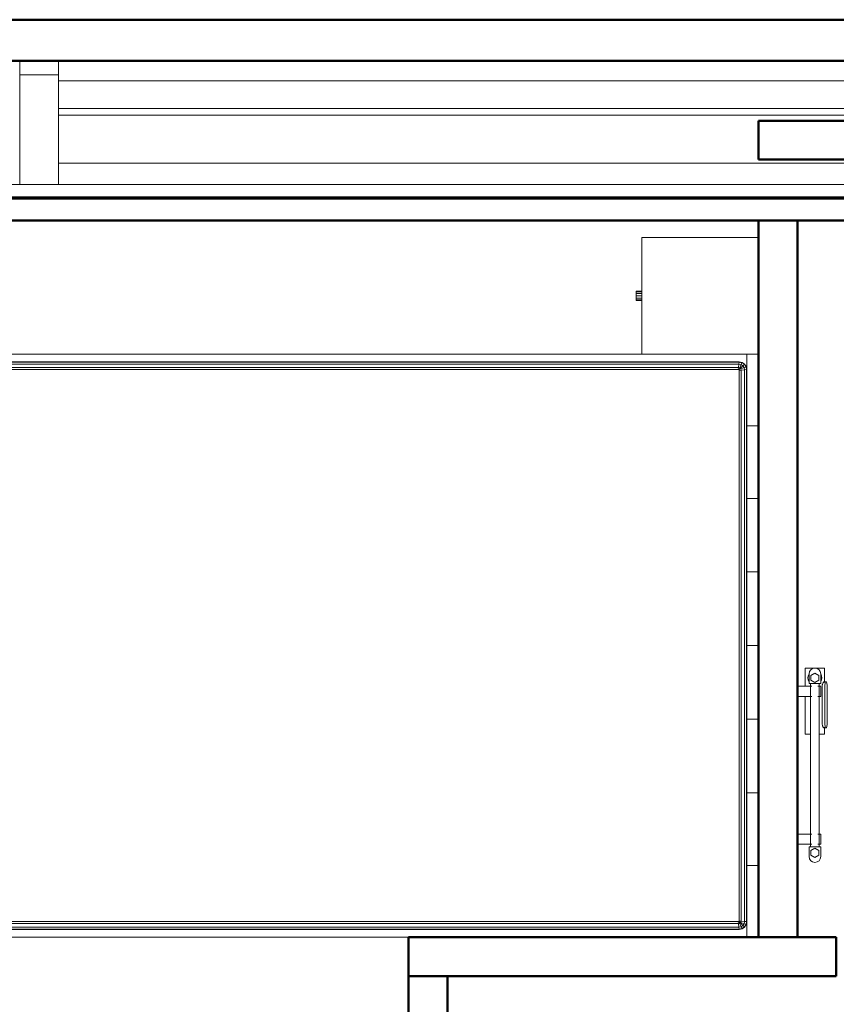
# Model space of a CAD drawing. Header units: millimetres. Extents: x -121 to 18322, y 1231 to 43947.
# Tile 7 of 31: x 8582 to 10682, y 40003 to 42536. Entities that reach past the tile are written whole.
import ezdxf

# ---------------------------------------------------------------- set-up
doc = ezdxf.new("R2010")
doc.units = ezdxf.units.MM
doc.linetypes.add('ADSK_Скрыто', pattern=[300, 150, -150])
doc.linetypes.add('ADSK_Штриховая_ш3 п1_5', pattern=[225, 150, -75])
for name, color, linetype, lineweight in [('A-DETL-____-HDLN', 90, 'ADSK_Скрыто', 9), ('A-GENM-____-MCUT', 13, 'Continuous', 50), ('A-GENM-____-OTLN', 13, 'Continuous', 20), ('A-ROOF-____-MCUT', 132, 'Continuous', 50), ('A-ROOF-____-OTLN', 132, 'Continuous', 20), ('A-WALL-____-MCUT', 113, 'Continuous', 50), ('A-WALL-____-OTLN', 113, 'Continuous', 20), ('I-FURN-____-OTLN', 30, 'Continuous', 20), ('M-EQPM-____-OTLN', 50, 'Continuous', 20), ('Q-SPCQ-____-MCUT', 91, 'Continuous', 9), ('Q-SPCQ-____-OTLN', 91, 'Continuous', 20)]:
    doc.layers.add(name, color=color, linetype=linetype, lineweight=lineweight)

# ---------------------------------------------------------------- blocks, each defined once
blk = doc.blocks.new('Прямая форма - 83 new-609275-В_Этаж 04_Канализация')
at = {"layer": 'Q-SPCQ-____-MCUT', "color": 253}
for p, q in [((12300, 1766), (0, 1766)), ((0, 1734.2), (12300, 1734.2))]:
    blk.add_line(p, q, dxfattribs=at)
at = {"layer": 'Q-SPCQ-____-OTLN', "color": 9}
for p, q in [((0, 1767.8), (12300, 1767.8)), ((9500, 1679.4), (7400, 1679.4)), ((7400, 1555.6), (9500, 1555.6)), ((9500, 1538), (7400, 1538)), ((9500, 1467.2), (7400, 1467.2))]:
    blk.add_line(p, q, dxfattribs=at)
blk = doc.blocks.new('Прямая форма - FU - 050-609276-В_Этаж 04_Канализация')
blk.add_blockref('Прямая форма - 83 new-609275-В_Этаж 04_Канализация', (0, 0))
blk = doc.blocks.new('Family - 83 new-609316-В_Этаж 04_Канализация')
at = {"layer": 'A-ROOF-____-MCUT', "color": 53}
for p, q in [((10940, -3903.9), (-1640, -3903.9)), ((-1640, -4010), (10940, -4010))]:
    blk.add_line(p, q, dxfattribs=at)
blk = doc.blocks.new('Family - RT - 008-609317-В_Этаж 04_Канализация')
blk.add_blockref('Family - 83 new-609316-В_Этаж 04_Канализация', (0, 0))
blk = doc.blocks.new('Family - 83 new-609336-В_Этаж 04_Канализация')
at = {"layer": 'A-ROOF-____-MCUT', "color": 53}
for p, q in [((10800, -3493.8), (-1500, -3493.8)), ((-1500, -3550.4), (10800, -3550.4))]:
    blk.add_line(p, q, dxfattribs=at)
blk = doc.blocks.new('Family - RT - 008-609337-В_Этаж 04_Канализация')
blk.add_blockref('Family - 83 new-609336-В_Этаж 04_Канализация', (0, 0))
blk = doc.blocks.new('Прямая форма - 83 new-609370-В_Этаж 04_Канализация')
at = {"layer": 'A-GENM-____-MCUT', "lineweight": 9}
for p, q in [((100, 8518.6), (0, 8518.6)), ((0, 8518.6), (0, 8235.7)), ((100, 8235.7), (100, 8518.6)), ((0, 8235.7), (100, 8235.7))]:
    blk.add_line(p, q, dxfattribs=at)
at = {"layer": 'A-GENM-____-OTLN', "lineweight": 9}
for p, q in [((0, 8553.9), (0, 8518.6)), ((100, 8518.6), (100, 8553.9))]:
    blk.add_line(p, q, dxfattribs=at)
blk = doc.blocks.new('Прямая форма - MORPH-007-609371-В_Этаж 04_Канализация')
blk.add_blockref('Прямая форма - 83 new-609370-В_Этаж 04_Канализация', (0, 0))
blk = doc.blocks.new('Прямая форма - 83 new-610918-В_Этаж 04_Канализация')
at = {"layer": 'A-WALL-____-MCUT', "color": 53}
for p, q in [((400, 0), (100, 0)), ((100, 0), (100, -100)), ((400, -100), (400, 0)), ((1500, 0), (1300, 0)), ((1300, 0), (1300, -100)), ((1500, -100), (1500, 0)), ((100, -100), (400, -100)), ((1300, -100), (1500, -100))]:
    blk.add_line(p, q, dxfattribs=at)
blk = doc.blocks.new('Прямая форма - SW - 008-610919-В_Этаж 04_Канализация')
blk.add_blockref('Прямая форма - 83 new-610918-В_Этаж 04_Канализация', (0, 0))
blk = doc.blocks.new('Прямая форма - 83 new-610945-В_Этаж 04_Канализация')
at = {"layer": 'A-WALL-____-MCUT', "color": 53}
for p, q in [((1843.8, 100), (0, 100)), ((0, 100), (0, 0)), ((1843.8, 0), (1843.8, 100)), ((0, 0), (1843.8, 0))]:
    blk.add_line(p, q, dxfattribs=at)
blk = doc.blocks.new('Прямая форма - SW - 014-610946-В_Этаж 04_Канализация')
blk.add_blockref('Прямая форма - 83 new-610945-В_Этаж 04_Канализация', (0, 0))
blk = doc.blocks.new('Прямая форма - 83 new-611788-В_Этаж 04_Канализация')
at = {"layer": 'A-WALL-____-MCUT', "color": 53}
for p, q in [((0, 100), (0, 0)), ((500, 100), (0, 100)), ((500, 0), (500, 100)), ((0, 0), (500, 0))]:
    blk.add_line(p, q, dxfattribs=at)
blk = doc.blocks.new('Прямая форма - SW - 005-611789-В_Этаж 04_Канализация')
blk.add_blockref('Прямая форма - 83 new-611788-В_Этаж 04_Канализация', (0, 0))
blk = doc.blocks.new('Прямая форма - 83 new-611801-В_Этаж 04_Канализация')
at = {"layer": 'A-WALL-____-MCUT', "color": 53}
for p, q in [((1000, 0), (-100, 0)), ((-100, 0), (-100, -100)), ((1000, -100), (1000, 0)), ((-100, -100), (1000, -100))]:
    blk.add_line(p, q, dxfattribs=at)
blk = doc.blocks.new('Прямая форма - SW - 007-611802-В_Этаж 04_Канализация')
blk.add_blockref('Прямая форма - 83 new-611801-В_Этаж 04_Канализация', (0, 0))
blk = doc.blocks.new('Прямая форма - 83 new-V1-В_Этаж 04_Канализация')
at = {"layer": 'I-FURN-____-OTLN', "color": 9}
for p, q in [((-1050, -300), (-1050, 0)), ((-565.4, 0), (-565.4, -30)), ((-565.4, 0), (-565.4, -30)), ((-378.3, 0), (-378.3, -30)), ((-378.3, 0), (-378.3, -30)), ((-189.6, 0), (-189.6, -30)), ((-189.6, 0), (-189.6, -30)), ((0, 0), (0, -30)), ((0, 0), (0, -30)), ((189.6, 0), (189.6, -30)), ((189.6, 0), (189.6, -30)), ((378.3, 0), (378.3, -30)), ((378.3, 0), (378.3, -30)), ((565.4, 0), (565.4, -30)), ((565.4, 0), (565.4, -30)), ((-750, -300), (-750, 0)), ((-565.4, -30), (-750, -30)), ((-750, -30), (-565.4, -30)), ((-730, -50), (-728.5, -42.3)), ((-730, -1950), (-730, -50)), ((-729.3, -50.1), (-730, -50)), ((-729.3, -50.1), (-727.8, -42.6)), ((-729.3, -1949.9), (-729.3, -50.1)), ((-724.1, -50.6), (-729.3, -50.1)), ((-728.5, -42.3), (-724.1, -35.9)), ((-727.8, -42.6), (-728.5, -42.3)), ((-727.8, -42.6), (-723.7, -36.3)), ((-723, -44.6), (-727.8, -42.6)), ((-724.1, -35.9), (-717.7, -31.5)), ((-723.7, -36.3), (-724.1, -35.9)), ((-724.1, -50.6), (-723, -44.6)), ((-724.1, -1949.4), (-724.1, -50.6)), ((-715.2, -51.5), (-724.1, -50.6)), ((-723.7, -36.3), (-717.4, -32.2)), ((-719.9, -40.1), (-723.7, -36.3)), ((-723, -44.6), (-719.9, -40.1)), ((-714.5, -48.1), (-723, -44.6)), ((-719.9, -40.1), (-715.4, -37)), ((-713.5, -46.5), (-719.9, -40.1)), ((-717.7, -31.5), (-710, -30)), ((-717.4, -32.2), (-717.7, -31.5)), ((-717.4, -32.2), (-709.9, -30.7)), ((-715.4, -37), (-717.4, -32.2)), ((-715.4, -37), (-709.4, -35.9)), ((-711.9, -45.5), (-715.4, -37)), ((-715.2, -51.5), (-714.5, -48.1)), ((-714.5, -48.1), (-713.5, -46.5)), ((-710, -50), (-714.5, -48.1)), ((-713.5, -46.5), (-711.9, -45.5)), ((-710, -50), (-713.5, -46.5)), ((-711.9, -45.5), (-708.5, -44.8)), ((-710, -50), (-711.9, -45.5)), ((-709.9, -30.7), (-710, -30)), ((-709.7, -50.3), (-710, -50)), ((-710, -52), (-709.7, -50.3)), ((-709.9, -30.7), (709.9, -30.7)), ((-709.4, -35.9), (-709.9, -30.7)), ((-709.7, -50.3), (-708, -50)), ((-709.4, -35.9), (709.4, -35.9)), ((-708.5, -44.8), (-709.4, -35.9)), ((-708.5, -44.8), (708.5, -44.8)), ((-708, -50), (-708.5, -44.8)), ((-708, -50), (708, -50)), ((-378.3, -30), (-565.4, -30)), ((-565.4, -30), (-378.3, -30)), ((-189.6, -30), (-378.3, -30)), ((-378.3, -30), (-189.6, -30)), ((0, -30), (-189.6, -30)), ((-189.6, -30), (0, -30)), ((189.6, -30), (0, -30)), ((0, -30), (189.6, -30)), ((378.3, -30), (189.6, -30)), ((189.6, -30), (378.3, -30)), ((378.3, -30), (565.4, -30)), ((378.3, -30), (565.4, -30)), ((565.4, -30), (750, -30)), ((565.4, -30), (750, -30)), ((708, -50), (708.5, -44.8)), ((708, -50), (709.7, -50.3)), ((708.5, -44.8), (709.4, -35.9)), ((708.5, -44.8), (711.9, -45.5)), ((709.4, -35.9), (709.9, -30.7)), ((709.4, -35.9), (715.4, -37)), ((709.7, -50.3), (710, -50)), ((709.7, -50.3), (710, -52)), ((709.9, -30.7), (710, -30)), ((709.9, -30.7), (717.4, -32.2)), ((710, -30), (717.7, -31.5)), ((710, -50), (711.9, -45.5)), ((710, -50), (713.5, -46.5)), ((710, -50), (714.5, -48.1)), ((711.9, -45.5), (715.4, -37)), ((711.9, -45.5), (713.5, -46.5)), ((713.5, -46.5), (719.9, -40.1)), ((713.5, -46.5), (714.5, -48.1)), ((714.5, -48.1), (723, -44.6)), ((714.5, -48.1), (715.2, -51.5)), ((715.2, -51.5), (724.1, -50.6)), ((715.4, -37), (717.4, -32.2)), ((715.4, -37), (719.9, -40.1)), ((717.4, -32.2), (717.7, -31.5)), ((717.4, -32.2), (723.7, -36.3)), ((717.7, -31.5), (724.1, -35.9)), ((719.9, -40.1), (723.7, -36.3)), ((719.9, -40.1), (723, -44.6)), ((723, -44.6), (727.8, -42.6)), ((723, -44.6), (724.1, -50.6)), ((723.7, -36.3), (724.1, -35.9)), ((723.7, -36.3), (727.8, -42.6)), ((724.1, -35.9), (728.5, -42.3)), ((724.1, -50.6), (729.3, -50.1)), ((724.1, -50.6), (724.1, -1949.4)), ((727.8, -42.6), (728.5, -42.3)), ((727.8, -42.6), (729.3, -50.1)), ((728.5, -42.3), (730, -50)), ((729.3, -50.1), (730, -50)), ((729.3, -50.1), (729.3, -1949.9)), ((730, -50), (730, -1950)), ((-715.2, -1948.5), (-715.2, -51.5)), ((-710, -52), (-715.2, -51.5)), ((-710, -1948), (-710, -52)), ((710, -52), (715.2, -51.5)), ((710, -52), (710, -1948)), ((715.2, -51.5), (715.2, -1948.5)), ((-750, -300), (-1050, -300)), ((-912, -315), (-912, -300)), ((-910.4, -315), (-910.4, -300)), ((-906, -315), (-906, -300)), ((-900, -315), (-900, -300)), ((-894, -315), (-894, -300)), ((-889.6, -315), (-889.6, -300)), ((-888, -315), (-888, -300)), ((-750, -1970), (-750, -300)), ((-912, -315), (-910.4, -315)), ((-910.4, -315), (-906, -315)), ((-906, -315), (-900, -315)), ((-900, -315), (-894, -315)), ((-894, -315), (-889.6, -315)), ((-889.6, -315), (-888, -315)), ((750, -900), (750, -1970)), ((-730, -1950), (-729.3, -1949.9)), ((-728.5, -1957.7), (-730, -1950)), ((-729.3, -1949.9), (-724.1, -1949.4)), ((-727.8, -1957.4), (-729.3, -1949.9)), ((-724.1, -1949.4), (-715.2, -1948.5)), ((-723, -1955.4), (-724.1, -1949.4)), ((-715.2, -1948.5), (-710, -1948)), ((-714.5, -1951.9), (-715.2, -1948.5)), ((-710, -1950), (-714.5, -1951.9)), ((-710, -1950), (-713.5, -1953.5)), ((-710, -1950), (-711.9, -1954.5)), ((-709.7, -1949.7), (-710, -1948)), ((-709.7, -1949.7), (-710, -1950)), ((-708, -1950), (-709.7, -1949.7)), ((-708, -1950), (-708.5, -1955.2)), ((708, -1950), (-708, -1950)), ((709.7, -1949.7), (708, -1950)), ((708, -1950), (708.5, -1955.2)), ((710, -1948), (709.7, -1949.7)), ((709.7, -1949.7), (710, -1950)), ((710, -1948), (715.2, -1948.5)), ((710, -1950), (714.5, -1951.9)), ((710, -1950), (713.5, -1953.5)), ((710, -1950), (711.9, -1954.5)), ((715.2, -1948.5), (714.5, -1951.9)), ((715.2, -1948.5), (724.1, -1949.4)), ((724.1, -1949.4), (723, -1955.4)), ((724.1, -1949.4), (729.3, -1949.9)), ((729.3, -1949.9), (727.8, -1957.4)), ((730, -1950), (728.5, -1957.7)), ((729.3, -1949.9), (730, -1950)), ((-750, -1970), (-565.4, -1970)), ((-750, -1970), (-750, -2000)), ((-750, -1970), (-750, -2000)), ((-750, -1970), (-565.4, -1970)), ((-727.8, -1957.4), (-728.5, -1957.7)), ((-724.1, -1964.1), (-728.5, -1957.7)), ((-723, -1955.4), (-727.8, -1957.4)), ((-723.7, -1963.7), (-727.8, -1957.4)), ((-723.7, -1963.7), (-724.1, -1964.1)), ((-717.7, -1968.5), (-724.1, -1964.1)), ((-719.9, -1959.9), (-723.7, -1963.7)), ((-717.4, -1967.8), (-723.7, -1963.7)), ((-714.5, -1951.9), (-723, -1955.4)), ((-719.9, -1959.9), (-723, -1955.4)), ((-713.5, -1953.5), (-719.9, -1959.9)), ((-715.4, -1963), (-719.9, -1959.9)), ((-717.4, -1967.8), (-717.7, -1968.5)), ((-710, -1970), (-717.7, -1968.5)), ((-715.4, -1963), (-717.4, -1967.8)), ((-709.9, -1969.3), (-717.4, -1967.8)), ((-711.9, -1954.5), (-715.4, -1963)), ((-709.4, -1964.1), (-715.4, -1963)), ((-713.5, -1953.5), (-714.5, -1951.9)), ((-711.9, -1954.5), (-713.5, -1953.5)), ((-708.5, -1955.2), (-711.9, -1954.5)), ((-709.9, -1969.3), (-710, -1970)), ((-709.4, -1964.1), (-709.9, -1969.3)), ((709.9, -1969.3), (-709.9, -1969.3)), ((-708.5, -1955.2), (-709.4, -1964.1)), ((709.4, -1964.1), (-709.4, -1964.1)), ((708.5, -1955.2), (-708.5, -1955.2)), ((-565.4, -1970), (-378.3, -1970)), ((-565.4, -1970), (-565.4, -2000)), ((-565.4, -1970), (-565.4, -2000)), ((-565.4, -1970), (-378.3, -1970)), ((-378.3, -1970), (-189.6, -1970)), ((-378.3, -1970), (-378.3, -2000)), ((-378.3, -1970), (-378.3, -2000)), ((-378.3, -1970), (-189.6, -1970)), ((-189.6, -1970), (0, -1970)), ((-189.6, -1970), (-189.6, -2000)), ((-189.6, -1970), (-189.6, -2000)), ((-189.6, -1970), (0, -1970)), ((0, -1970), (189.6, -1970)), ((0, -1970), (0, -2000)), ((0, -1970), (0, -2000)), ((0, -1970), (189.6, -1970)), ((189.6, -1970), (378.3, -1970)), ((189.6, -1970), (189.6, -2000)), ((189.6, -1970), (189.6, -2000)), ((189.6, -1970), (378.3, -1970)), ((378.3, -1970), (565.4, -1970)), ((378.3, -1970), (378.3, -2000)), ((378.3, -1970), (378.3, -2000)), ((378.3, -1970), (565.4, -1970)), ((565.4, -1970), (750, -1970)), ((565.4, -1970), (565.4, -2000)), ((565.4, -1970), (565.4, -2000)), ((565.4, -1970), (750, -1970)), ((711.9, -1954.5), (708.5, -1955.2)), ((708.5, -1955.2), (709.4, -1964.1)), ((715.4, -1963), (709.4, -1964.1)), ((709.4, -1964.1), (709.9, -1969.3)), ((717.4, -1967.8), (709.9, -1969.3)), ((709.9, -1969.3), (710, -1970)), ((717.7, -1968.5), (710, -1970)), ((713.5, -1953.5), (711.9, -1954.5)), ((711.9, -1954.5), (715.4, -1963)), ((714.5, -1951.9), (713.5, -1953.5)), ((713.5, -1953.5), (719.9, -1959.9)), ((714.5, -1951.9), (723, -1955.4)), ((719.9, -1959.9), (715.4, -1963)), ((715.4, -1963), (717.4, -1967.8)), ((723.7, -1963.7), (717.4, -1967.8)), ((717.4, -1967.8), (717.7, -1968.5)), ((724.1, -1964.1), (717.7, -1968.5)), ((723, -1955.4), (719.9, -1959.9)), ((719.9, -1959.9), (723.7, -1963.7)), ((723, -1955.4), (727.8, -1957.4)), ((727.8, -1957.4), (723.7, -1963.7)), ((723.7, -1963.7), (724.1, -1964.1)), ((728.5, -1957.7), (724.1, -1964.1)), ((727.8, -1957.4), (728.5, -1957.7)), ((750, -1970), (750, -2000)), ((750, -1970), (750, -2000)), ((-565.4, -2000), (-750, -2000)), ((-750, -2000), (-565.4, -2000)), ((-378.3, -2000), (-565.4, -2000)), ((-565.4, -2000), (-378.3, -2000)), ((-189.6, -2000), (-378.3, -2000)), ((-378.3, -2000), (-189.6, -2000)), ((0, -2000), (-189.6, -2000)), ((-189.6, -2000), (0, -2000)), ((189.6, -2000), (0, -2000)), ((0, -2000), (189.6, -2000)), ((378.3, -2000), (189.6, -2000)), ((189.6, -2000), (378.3, -2000)), ((378.3, -2000), (565.4, -2000)), ((378.3, -2000), (565.4, -2000)), ((565.4, -2000), (750, -2000)), ((565.4, -2000), (750, -2000))]:
    blk.add_line(p, q, dxfattribs=at)
blk = doc.blocks.new('Прямая форма - FU - 050-611859-В_Этаж 04_Канализация')
blk.add_blockref('Прямая форма - 83 new-V1-В_Этаж 04_Канализация', (0, 0))
blk = doc.blocks.new('83 new_ifc_RVT-1-В_Этаж 04_Канализация')
at = {"layer": 'A-GENM-____-OTLN', "color": 9, "linetype": 'ADSK_Штриховая_ш3 п1_5', "lineweight": 20}
blk.add_blockref('Прямая форма - MORPH-007-609371-В_Этаж 04_Канализация', (22110.3, 33875.8), dxfattribs=at)
at = {"layer": 'A-ROOF-____-OTLN', "color": 9, "linetype": 'ADSK_Штриховая_ш3 п1_5', "lineweight": 20, "rotation": 180}
for name in ['Family - RT - 008-609317-В_Этаж 04_Канализация', 'Family - RT - 008-609337-В_Этаж 04_Канализация']:
    blk.add_blockref(name, (30210.3, 38525.8), dxfattribs=at)
at = {"layer": 'A-WALL-____-OTLN', "color": 9, "linetype": 'ADSK_Штриховая_ш3 п1_5', "lineweight": 20}
for name, p, rotation in [('Прямая форма - SW - 005-611789-В_Этаж 04_Канализация', (24510.3, 42275.8), 180), ('Прямая форма - SW - 014-610946-В_Этаж 04_Канализация', (24110.3, 40175.8), 90), ('Прямая форма - SW - 008-610919-В_Этаж 04_Канализация', (23210.3, 40175.8), 270)]:
    blk.add_blockref(name, p, dxfattribs=dict(at, rotation=rotation))
blk.add_blockref('Прямая форма - SW - 007-611802-В_Этаж 04_Канализация', (23210.3, 40175.8), dxfattribs=at)
at = {"layer": 'I-FURN-____-OTLN', "color": 9, "linetype": 'ADSK_Штриховая_ш3 п1_5', "lineweight": 20, "rotation": 270}
blk.add_blockref('Прямая форма - FU - 050-611859-В_Этаж 04_Канализация', (24010.3, 40925.8), dxfattribs=at)
at = {"layer": 'Q-SPCQ-____-OTLN', "color": 9, "linetype": 'ADSK_Штриховая_ш3 п1_5', "lineweight": 20, "rotation": 180}
blk.add_blockref('Прямая форма - FU - 050-609276-В_Этаж 04_Канализация', (31710.3, 43845.8), dxfattribs=at)
blk = doc.blocks.new('THERMEX_Электрический_полотенцесушитель_Menta - THERMEX_MENTA-1657907-В_Этаж 04_Канализация')
at = {"layer": 'A-DETL-____-HDLN'}
for p, q in [((-202.9, 45), (-202.9, 45)), ((-202.9, 45), (-202.9, 45)), ((-177.1, 45), (-177.1, 45)), ((-177.1, 45), (-177.1, 45)), ((177.1, 45), (177.1, 45)), ((177.1, 45), (177.1, 45)), ((202.9, 45), (202.9, 45)), ((202.9, 45), (202.9, 45)), ((-202.9, -15), (-202.9, -15)), ((-202.9, -15), (-202.9, -15)), ((-177.1, -15), (-177.1, -15)), ((-177.1, -15), (-177.1, -15)), ((177.1, -15), (177.1, -15)), ((177.1, -15), (177.1, -15)), ((202.9, -15), (202.9, -15)), ((202.9, -15), (202.9, -15))]:
    blk.add_line(p, q, dxfattribs=at)
at = {"layer": 'M-EQPM-____-OTLN'}
for p, q in [((-203, 45), (-203, 7.8)), ((-203, 45), (-203, 11)), ((-202.9, 45), (-202.9, 45)), ((-177.1, 45), (-177.1, 45)), ((-177, 7.8), (-177, 45)), ((-177, 11), (-177, 45)), ((177, 45), (177, 7.8)), ((177, 45), (177, 11)), ((177.1, 45), (177.1, 45)), ((202.9, 45), (202.9, 45)), ((203, 7.7), (203, 45)), ((203, 11), (203, 45)), ((-231, 10.4), (-237, 0)), ((-210, 15), (-235, 15)), ((-219, 10.4), (-231, 10.4)), ((-213, 0), (-219, 10.4)), ((-210, -15), (-210, 15)), ((210, 11), (-210, 11)), ((177.1, 25), (80, 25)), ((80, 25), (80, 11)), ((250, 25), (202.9, 25)), ((235, 15), (210, 15)), ((210, 15), (210, -15)), ((219, 10.4), (213, 0)), ((231, 10.4), (219, 10.4)), ((237, 0), (231, 10.4)), ((250, -25), (250, 25)), ((-237, 0), (-231, -10.4)), ((-235, -15), (-210, -15)), ((-231, -10.4), (-219, -10.4)), ((-219, -10.4), (-213, 0)), ((-210, -11), (210, -11)), ((-203, -7.7), (-203, -15)), ((-203, -11), (-203, -15)), ((-202.9, -15), (-202.9, -15)), ((-177.1, -15), (-177.1, -15)), ((-177, -15), (-177, -7.8)), ((-177, -15), (-177, -11)), ((80, -11.1), (80, -25)), ((80, -25), (97.9, -25)), ((95.8, -24.1), (95.8, -28.6)), ((106.8, -18.8), (203.8, -18.8)), ((177, -7.8), (177, -15)), ((177, -11), (177, -15)), ((177.1, -15), (177.1, -15)), ((202.9, -15), (202.9, -15)), ((203, -15), (203, -7.8)), ((203, -15), (203, -11)), ((210, -15), (235, -15)), ((212.6, -25), (250, -25)), ((213, 0), (219, -10.4)), ((214.8, -28.6), (214.8, -24.1)), ((219, -10.4), (231, -10.4)), ((231, -10.4), (237, 0)), ((203.8, -25.7), (106.8, -25.7)), ((106.8, -31.4), (203.8, -31.4))]:
    blk.add_line(p, q, dxfattribs=at)
at = {"layer": 'M-EQPM-____-OTLN', "flags": 128}
for points in [[(-202.9, 45), (-202.4, 45), (-201.3, 45), (-199.7, 45), (-197.6, 45), (-195.3, 45), (-192.7, 45), (-190, 45)], [(-190, 45), (-187.3, 45), (-184.7, 45), (-182.4, 45), (-180.3, 45), (-178.7, 45), (-177.6, 45), (-177.1, 45)], [(177.1, 45), (177.6, 45), (178.7, 45), (180.3, 45), (182.4, 45), (184.7, 45), (187.3, 45), (190, 45)], [(190, 45), (192.7, 45), (195.3, 45), (197.6, 45), (199.7, 45), (201.3, 45), (202.4, 45), (202.9, 45)], [(-190, -15), (-192.7, -15), (-195.3, -15), (-197.6, -15), (-199.7, -15), (-201.3, -15), (-202.4, -15), (-202.9, -15)], [(-177.1, -15), (-177.6, -15), (-178.7, -15), (-180.3, -15), (-182.4, -15), (-184.7, -15), (-187.3, -15), (-190, -15)], [(190, -15), (187.3, -15), (184.7, -15), (182.4, -15), (180.3, -15), (178.7, -15), (177.6, -15), (177.1, -15)], [(202.9, -15), (202.4, -15), (201.3, -15), (199.7, -15), (197.6, -15), (195.3, -15), (192.7, -15), (190, -15)]]:
    blk.add_lwpolyline(points, dxfattribs=at)
at = {"layer": 'M-EQPM-____-OTLN'}
for centre, radius, start, end in [((-235, 0), 15, 90, 270), ((225, 0), 18, 56.9143, 123.0857), ((235, 0), 15, 270, 90), ((225, 0), 18, 236.9143, 303.0857)]:
    blk.add_arc(centre, radius, start, end, dxfattribs=at)
for centre, start_param, end_param in [((106.8, -28.6), 4.712389, 7.853982), ((203.8, -28.6), 1.570796, 4.712389)]:
    blk.add_ellipse(centre, major_axis=(-11, 0), ratio=0.258819, start_param=start_param, end_param=end_param, dxfattribs=at)
for points, knots in [([(95.8, -23.8), (95.9, -23.5), (96.4, -22.8), (97.9, -21.5), (99.9, -20.3), (101.8, -19.6), (103.9, -19), (105.6, -18.8), (106.8, -18.8)], [0.3333333, 0.3333333, 0.3333333, 0.3333333, 0.4444444, 0.5833333, 0.7222222, 0.7916667, 0.8611111, 1, 1, 1, 1]), ([(203.8, -18.8), (204.7, -18.8), (206.5, -18.9), (209, -19.6), (211.2, -20.6), (213.1, -21.9), (214.2, -22.9), (214.6, -23.6), (214.7, -23.8), (214.7, -23.8)], [0, 0, 0, 0, 0.1111111, 0.2222222, 0.3333333, 0.4444444, 0.5833333, 0.6527778, 0.6666667, 0.6666667, 0.6666667, 0.6666667])]:
    blk.add_open_spline(points, degree=3, knots=knots, dxfattribs=at)

msp = doc.modelspace()

# ---------------------------------------------------------------- block references
at = {"lineweight": 9}
msp.add_blockref('83 new_ifc_RVT-1-В_Этаж 04_Канализация', (-13527.8693, 0), dxfattribs=at)
at = {"layer": 'A-DETL-____-HDLN', "rotation": 89.99999999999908}
msp.add_blockref('THERMEX_Электрический_полотенцесушитель_Menta - THERMEX_MENTA-1657907-В_Этаж 04_Канализация', (10627.4141, 40618.0618), dxfattribs=at)

doc.saveas('drawing.dxf')
